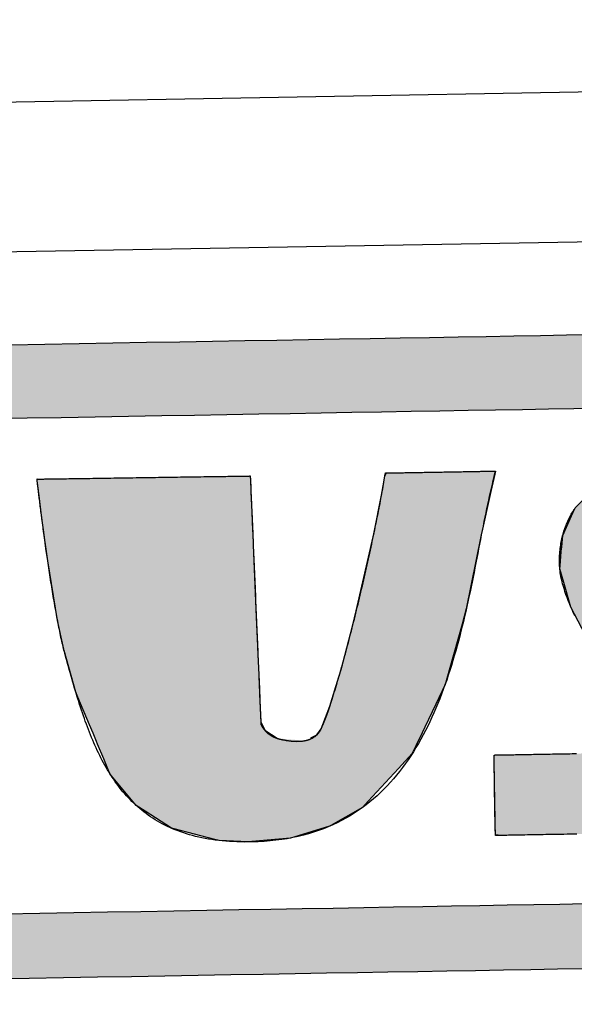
# Model space of a CAD drawing. Extents: x 562 to 7231, y 5567 to 12626.
# Tile 25 of 44: x 3452 to 3563, y 8147 to 8343. Entities that reach past the tile are written whole.
import ezdxf

# ---------------------------------------------------------------- set-up
doc = ezdxf.new("R2010")
doc.units = 0
doc.layers.get('0').update_dxf_attribs({"linetype": 'CONTINUOUS'})
doc.layers.add('LOGO', color=7, linetype='CONTINUOUS')

# ---------------------------------------------------------------- blocks, each defined once
blk = doc.blocks.new('*U28')
at = {"layer": 'LOGO', "color": 8, "linetype": 'CONTINUOUS'}
for p, q in [((46.538, 27.324), (46.631, 27.328)), ((46.539, 27.32), (46.538, 27.324)), ((46.539, 27.318), (46.539, 27.32)), ((46.539, 27.317), (46.539, 27.318)), ((46.552, 27.193), (46.539, 27.317)), ((46.631, 27.328), (46.731, 27.331)), ((46.731, 27.331), (46.802, 27.334)), ((46.802, 27.334), (47.724, 27.331)), ((47.724, 27.331), (49.042, 27.328)), ((49.042, 27.328), (50.26, 27.324)), ((50.26, 27.324), (51.732, 27.32)), ((51.732, 27.32), (52.542, 27.318)), ((52.542, 27.318), (52.694, 27.317)), ((52.694, 27.317), (52.697, 27.193)), ((56.58, 27.245), (56.632, 27.335)), ((59.773, 27.335), (59.752, 27.245)), ((46.572, 26.988), (46.552, 27.193)), ((52.697, 27.193), (52.703, 26.988)), ((56.486, 26.75), (56.58, 27.245)), ((59.752, 27.245), (59.634, 26.75)), ((46.588, 26.846), (46.572, 26.988)), ((46.649, 26.278), (46.588, 26.846)), ((52.703, 26.988), (52.706, 26.846)), ((52.706, 26.846), (52.721, 26.278)), ((56.235, 25.582), (56.486, 26.75)), ((59.634, 26.75), (59.355, 25.582)), ((46.723, 25.653), (46.649, 26.278)), ((52.721, 26.278), (52.737, 25.653)), ((46.761, 25.328), (46.723, 25.653)), ((52.737, 25.653), (52.745, 25.328)), ((56.214, 25.5), (56.235, 25.582)), ((59.355, 25.582), (59.335, 25.5)), ((47.06, 23.244), (46.761, 25.328)), ((52.745, 25.328), (52.798, 23.244)), ((55.683, 23.374), (56.214, 25.5)), ((59.335, 25.5), (58.865, 23.374)), ((55.574, 22.936), (55.683, 23.374)), ((58.865, 23.374), (58.734, 22.936)), ((47.224, 22.412), (47.06, 23.244)), ((52.798, 23.244), (52.82, 22.412)), ((55.217, 21.686), (55.574, 22.936)), ((58.734, 22.936), (58.359, 21.686)), ((47.231, 22.379), (47.224, 22.412)), ((47.549, 21.172), (47.231, 22.379)), ((52.82, 22.412), (52.82, 22.379)), ((52.82, 22.379), (52.851, 21.172)), ((55.059, 21.202), (55.217, 21.686)), ((58.359, 21.686), (58.214, 21.202)), ((47.609, 21.021), (47.549, 21.172)), ((52.851, 21.172), (52.855, 21.021)), ((54.877, 20.64), (55.059, 21.202)), ((58.214, 21.202), (57.934, 20.64)), ((47.928, 20.222), (47.609, 21.021)), ((52.855, 21.021), (52.876, 20.222)), ((54.616, 19.985), (54.877, 20.64)), ((57.934, 20.64), (57.608, 19.985)), ((48.026, 19.975), (47.928, 20.222)), ((52.876, 20.222), (52.985, 19.975)), ((48.121, 19.735), (48.026, 19.975)), ((52.985, 19.975), (53.342, 19.735)), ((54.489, 19.817), (54.616, 19.985)), ((57.608, 19.985), (57.525, 19.817)), ((48.154, 19.653), (48.121, 19.735)), ((48.323, 19.227), (48.154, 19.653)), ((54.311, 19.735), (54.489, 19.817)), ((57.443, 19.653), (57.231, 19.227)), ((57.484, 19.735), (57.443, 19.653)), ((57.525, 19.817), (57.484, 19.735)), ((48.494, 18.799), (48.323, 19.227)), ((57.231, 19.227), (56.822, 18.799)), ((49.233, 17.872), (48.494, 18.799)), ((56.822, 18.799), (55.937, 17.872)), ((49.497, 17.695), (49.233, 17.872)), ((50.247, 17.192), (49.497, 17.695)), ((55.768, 17.695), (54.849, 17.192)), ((55.937, 17.872), (55.768, 17.695)), ((50.324, 17.171), (50.247, 17.192)), ((51.489, 16.85), (50.324, 17.171)), ((54.81, 17.171), (53.676, 16.85)), ((54.849, 17.192), (54.81, 17.171)), ((51.612, 16.816), (51.489, 16.85)), ((52.448, 16.759), (51.612, 16.816)), ((53.22, 16.816), (52.448, 16.759)), ((53.676, 16.85), (53.22, 16.816))]:
    blk.add_line(p, q, dxfattribs=at)
at = {"layer": 'LOGO', "color": 8, "linetype": 'CONTINUOUS', "extrusion": (0, 0, -1)}
for points in [[(-46.631, 27.328), (-50.26, 27.324), (-46.538, 27.324)], [(-46.538, 27.324), (-51.732, 27.32), (-46.539, 27.32)], [(-46.538, 27.324), (-50.26, 27.324), (-51.732, 27.32)], [(-46.539, 27.32), (-52.542, 27.318), (-46.539, 27.318)], [(-46.539, 27.32), (-51.732, 27.32), (-52.542, 27.318)], [(-46.539, 27.318), (-52.694, 27.317), (-46.539, 27.317)], [(-46.539, 27.318), (-52.542, 27.318), (-52.694, 27.317)], [(-46.539, 27.317), (-52.697, 27.193), (-46.552, 27.193)], [(-46.539, 27.317), (-52.694, 27.317), (-52.697, 27.193)], [(-46.731, 27.331), (-49.042, 27.328), (-46.631, 27.328)], [(-46.631, 27.328), (-49.042, 27.328), (-50.26, 27.324)], [(-46.802, 27.334), (-47.724, 27.331), (-46.731, 27.331)], [(-46.731, 27.331), (-47.724, 27.331), (-49.042, 27.328)], [(-56.632, 27.335), (-59.752, 27.245), (-56.58, 27.245)], [(-56.632, 27.335), (-59.773, 27.335), (-59.752, 27.245)], [(-46.552, 27.193), (-52.703, 26.988), (-46.572, 26.988)], [(-46.552, 27.193), (-52.697, 27.193), (-52.703, 26.988)], [(-56.58, 27.245), (-59.634, 26.75), (-56.486, 26.75)], [(-56.58, 27.245), (-59.752, 27.245), (-59.634, 26.75)], [(-46.572, 26.988), (-52.706, 26.846), (-46.588, 26.846)], [(-46.572, 26.988), (-52.703, 26.988), (-52.706, 26.846)], [(-46.588, 26.846), (-52.721, 26.278), (-46.649, 26.278)], [(-46.588, 26.846), (-52.706, 26.846), (-52.721, 26.278)], [(-56.486, 26.75), (-59.355, 25.582), (-56.235, 25.582)], [(-56.486, 26.75), (-59.634, 26.75), (-59.355, 25.582)], [(-46.649, 26.278), (-52.737, 25.653), (-46.723, 25.653)], [(-46.649, 26.278), (-52.721, 26.278), (-52.737, 25.653)], [(-46.723, 25.653), (-52.745, 25.328), (-46.761, 25.328)], [(-46.723, 25.653), (-52.737, 25.653), (-52.745, 25.328)], [(-56.235, 25.582), (-59.335, 25.5), (-56.214, 25.5)], [(-56.235, 25.582), (-59.355, 25.582), (-59.335, 25.5)], [(-46.761, 25.328), (-52.798, 23.244), (-47.06, 23.244)], [(-46.761, 25.328), (-52.745, 25.328), (-52.798, 23.244)], [(-56.214, 25.5), (-58.865, 23.374), (-55.683, 23.374)], [(-56.214, 25.5), (-59.335, 25.5), (-58.865, 23.374)], [(-55.683, 23.374), (-58.734, 22.936), (-55.574, 22.936)], [(-55.683, 23.374), (-58.865, 23.374), (-58.734, 22.936)], [(-47.06, 23.244), (-52.82, 22.412), (-47.224, 22.412)], [(-47.06, 23.244), (-52.798, 23.244), (-52.82, 22.412)], [(-55.574, 22.936), (-58.359, 21.686), (-55.217, 21.686)], [(-55.574, 22.936), (-58.734, 22.936), (-58.359, 21.686)], [(-47.224, 22.412), (-52.82, 22.379), (-47.231, 22.379)], [(-47.224, 22.412), (-52.82, 22.412), (-52.82, 22.379)], [(-47.231, 22.379), (-52.851, 21.172), (-47.549, 21.172)], [(-47.231, 22.379), (-52.82, 22.379), (-52.851, 21.172)], [(-55.217, 21.686), (-58.214, 21.202), (-55.059, 21.202)], [(-55.217, 21.686), (-58.359, 21.686), (-58.214, 21.202)], [(-47.549, 21.172), (-52.855, 21.021), (-47.609, 21.021)], [(-47.549, 21.172), (-52.851, 21.172), (-52.855, 21.021)], [(-55.059, 21.202), (-57.934, 20.64), (-54.877, 20.64)], [(-55.059, 21.202), (-58.214, 21.202), (-57.934, 20.64)], [(-47.609, 21.021), (-52.876, 20.222), (-47.928, 20.222)], [(-47.609, 21.021), (-52.855, 21.021), (-52.876, 20.222)], [(-54.877, 20.64), (-57.608, 19.985), (-54.616, 19.985)], [(-54.877, 20.64), (-57.934, 20.64), (-57.608, 19.985)], [(-47.928, 20.222), (-52.985, 19.975), (-48.026, 19.975)], [(-47.928, 20.222), (-52.876, 20.222), (-52.985, 19.975)], [(-48.026, 19.975), (-53.342, 19.735), (-48.121, 19.735)], [(-48.026, 19.975), (-52.985, 19.975), (-53.342, 19.735)], [(-54.616, 19.985), (-57.525, 19.817), (-54.489, 19.817)], [(-54.616, 19.985), (-57.608, 19.985), (-57.525, 19.817)], [(-48.121, 19.735), (-54.135, 19.653), (-48.154, 19.653)], [(-48.121, 19.735), (-53.342, 19.735), (-54.135, 19.653)], [(-48.154, 19.653), (-57.231, 19.227), (-48.323, 19.227)], [(-48.154, 19.653), (-57.443, 19.653), (-57.231, 19.227)], [(-54.311, 19.735), (-57.443, 19.653), (-54.135, 19.653)], [(-54.489, 19.817), (-57.484, 19.735), (-54.311, 19.735)], [(-54.311, 19.735), (-57.484, 19.735), (-57.443, 19.653)], [(-54.489, 19.817), (-57.525, 19.817), (-57.484, 19.735)], [(-48.323, 19.227), (-56.822, 18.799), (-48.494, 18.799)], [(-48.323, 19.227), (-57.231, 19.227), (-56.822, 18.799)], [(-48.494, 18.799), (-55.937, 17.872), (-49.233, 17.872)], [(-48.494, 18.799), (-56.822, 18.799), (-55.937, 17.872)], [(-49.233, 17.872), (-55.768, 17.695), (-49.497, 17.695)], [(-49.233, 17.872), (-55.937, 17.872), (-55.768, 17.695)], [(-49.497, 17.695), (-54.849, 17.192), (-50.247, 17.192)], [(-49.497, 17.695), (-55.768, 17.695), (-54.849, 17.192)], [(-50.247, 17.192), (-54.81, 17.171), (-50.324, 17.171)], [(-50.247, 17.192), (-54.849, 17.192), (-54.81, 17.171)], [(-50.324, 17.171), (-53.676, 16.85), (-51.489, 16.85)], [(-50.324, 17.171), (-54.81, 17.171), (-53.676, 16.85)], [(-51.489, 16.85), (-53.22, 16.816), (-51.612, 16.816)], [(-51.489, 16.85), (-53.676, 16.85), (-53.22, 16.816)], [(-51.612, 16.816), (-53.22, 16.816), (-52.448, 16.759)]]:
    blk.add_solid(points, dxfattribs=at)
blk = doc.blocks.new('*U29')
at = {"layer": 'LOGO', "color": 8, "linetype": 'CONTINUOUS', "extrusion": (0, 0, -1)}
for points in [[(-2.698, 31.16), (-73.405, 30.582), (-1.413, 30.582)], [(-3.351, 31.226), (-72.119, 31.16), (-2.698, 31.16)], [(-2.698, 31.16), (-72.119, 31.16), (-73.405, 30.582)], [(-3.351, 31.226), (-71.417, 31.226), (-72.119, 31.16)], [(-1.413, 30.582), (-74.315, 29.53), (-0.502, 29.53)], [(-1.413, 30.582), (-73.405, 30.582), (-74.315, 29.53)], [(-0.502, 29.53), (-74.438, 29.093), (-0.38, 29.093)], [(-0.502, 29.53), (-74.315, 29.53), (-74.438, 29.093)], [(-0.488, 14.811), (-74.153, 14.36), (-0.664, 14.36)], [(-0.488, 14.811), (-74.329, 14.811), (-74.153, 14.36)], [(-0.664, 14.36), (-73.146, 13.4), (-1.671, 13.4)], [(-0.664, 14.36), (-74.153, 14.36), (-73.146, 13.4)], [(-1.671, 13.4), (-71.797, 12.948), (-3.02, 12.948)], [(-1.671, 13.4), (-73.146, 13.4), (-71.797, 12.948)], [(-3.02, 12.948), (-71.454, 12.931), (-3.364, 12.931)], [(-3.02, 12.948), (-71.797, 12.948), (-71.454, 12.931)]]:
    blk.add_solid(points, dxfattribs=at)
blk = doc.blocks.new('*U33')
at = {"layer": 'LOGO', "color": 8, "linetype": 'CONTINUOUS'}
for p, q in [((63.456, 27.197), (64.133, 27.297)), ((64.133, 27.297), (64.387, 27.334)), ((64.387, 27.334), (64.463, 27.335)), ((70.189, 27.335), (70.19, 27.334)), ((70.19, 27.334), (70.311, 27.297)), ((70.311, 27.297), (70.311, 27.197)), ((62.695, 26.839), (63.456, 27.197)), ((70.311, 27.197), (70.311, 26.839)), ((62.06, 26.235), (62.666, 26.825)), ((62.666, 26.825), (62.695, 26.839)), ((70.311, 26.839), (70.311, 26.825)), ((70.311, 26.825), (70.311, 26.235)), ((61.95, 26.002), (62.06, 26.235)), ((70.311, 26.235), (70.311, 26.002)), ((61.684, 25.443), (61.95, 26.002)), ((70.311, 26.002), (70.306, 25.443)), ((61.65, 25.116), (61.684, 25.443)), ((70.306, 25.443), (70.303, 25.116)), ((61.622, 24.852), (61.646, 25.08)), ((61.646, 25.08), (61.649, 25.106)), ((61.649, 25.106), (61.65, 25.116)), ((67.295, 25.106), (67.267, 25.08)), ((67.267, 25.08), (67.276, 24.852)), ((67.502, 25.116), (67.295, 25.106)), ((61.593, 24.568), (61.622, 24.852)), ((67.276, 24.852), (67.427, 24.568)), ((61.584, 24.478), (61.593, 24.568)), ((61.69, 24.09), (61.584, 24.478)), ((67.427, 24.568), (67.474, 24.478)), ((67.474, 24.478), (67.68, 24.09)), ((61.887, 23.37), (61.69, 24.09)), ((67.68, 24.09), (68.054, 23.37)), ((62.185, 22.759), (61.887, 23.37)), ((68.054, 23.37), (68.372, 22.759)), ((62.485, 22.141), (62.185, 22.759)), ((68.372, 22.759), (68.674, 22.141)), ((62.968, 21.268), (62.485, 22.141)), ((68.674, 22.141), (69.102, 21.268)), ((63.151, 20.937), (62.968, 21.268)), ((69.102, 21.268), (69.24, 20.937)), ((63.6, 20.028), (63.151, 20.937)), ((69.24, 20.937), (69.621, 20.028)), ((63.662, 19.902), (63.6, 20.028)), ((63.746, 19.63), (63.662, 19.902)), ((69.621, 20.028), (69.653, 19.902)), ((69.653, 19.902), (69.724, 19.63)), ((63.789, 19.493), (63.746, 19.63)), ((69.724, 19.63), (69.716, 19.493)), ((63.808, 19.285), (63.789, 19.493)), ((69.716, 19.493), (69.705, 19.285)), ((59.591, 18.938), (59.598, 19.144)), ((63.706, 19.144), (63.809, 19.211)), ((63.809, 19.211), (63.808, 19.285)), ((69.697, 19.144), (69.686, 18.938)), ((69.701, 19.211), (69.697, 19.144)), ((69.705, 19.285), (69.701, 19.211)), ((59.591, 18.889), (59.591, 18.938)), ((59.591, 18.459), (59.591, 18.889)), ((69.683, 18.889), (69.575, 18.459)), ((69.686, 18.938), (69.683, 18.889)), ((59.591, 18.184), (59.591, 18.459)), ((59.591, 17.656), (59.591, 18.184)), ((69.506, 18.184), (69.214, 17.656)), ((69.575, 18.459), (69.506, 18.184)), ((59.591, 17.591), (59.591, 17.656)), ((69.214, 17.656), (69.127, 17.591)), ((59.591, 17.112), (59.591, 17.591)), ((69.127, 17.591), (68.488, 17.112)), ((59.591, 17.032), (59.591, 17.112)), ((68.488, 17.112), (68.382, 17.032)), ((59.591, 16.841), (59.591, 17.032)), ((59.747, 16.82), (59.591, 16.841)), ((65.932, 16.819), (65.745, 16.82)), ((66.073, 16.815), (65.932, 16.819)), ((66.371, 16.807), (66.073, 16.815)), ((67.372, 16.815), (66.371, 16.807)), ((67.39, 16.819), (67.372, 16.815)), ((67.391, 16.82), (67.39, 16.819)), ((67.493, 16.841), (67.391, 16.82)), ((68.382, 17.032), (67.493, 16.841))]:
    blk.add_line(p, q, dxfattribs=at)
at = {"layer": 'LOGO', "color": 8, "linetype": 'CONTINUOUS', "extrusion": (0, 0, -1)}
for points in [[(-64.133, 27.297), (-70.311, 27.197), (-63.456, 27.197)], [(-64.387, 27.334), (-70.311, 27.297), (-64.133, 27.297)], [(-64.133, 27.297), (-70.311, 27.297), (-70.311, 27.197)], [(-64.463, 27.335), (-70.19, 27.334), (-64.387, 27.334)], [(-64.387, 27.334), (-70.19, 27.334), (-70.311, 27.297)], [(-64.463, 27.335), (-70.189, 27.335), (-70.19, 27.334)], [(-63.456, 27.197), (-70.311, 26.839), (-62.695, 26.839)], [(-63.456, 27.197), (-70.311, 27.197), (-70.311, 26.839)], [(-62.666, 26.825), (-70.311, 26.235), (-62.06, 26.235)], [(-62.695, 26.839), (-70.311, 26.825), (-62.666, 26.825)], [(-62.666, 26.825), (-70.311, 26.825), (-70.311, 26.235)], [(-62.695, 26.839), (-70.311, 26.839), (-70.311, 26.825)], [(-62.06, 26.235), (-70.311, 26.002), (-61.95, 26.002)], [(-62.06, 26.235), (-70.311, 26.235), (-70.311, 26.002)], [(-61.95, 26.002), (-70.306, 25.443), (-61.684, 25.443)], [(-61.95, 26.002), (-70.311, 26.002), (-70.306, 25.443)], [(-61.684, 25.443), (-70.303, 25.116), (-61.65, 25.116)], [(-61.684, 25.443), (-70.306, 25.443), (-70.303, 25.116)], [(-61.646, 25.08), (-67.276, 24.852), (-61.622, 24.852)], [(-61.649, 25.106), (-67.267, 25.08), (-61.646, 25.08)], [(-61.646, 25.08), (-67.267, 25.08), (-67.276, 24.852)], [(-61.65, 25.116), (-67.295, 25.106), (-61.649, 25.106)], [(-61.649, 25.106), (-67.295, 25.106), (-67.267, 25.08)], [(-61.65, 25.116), (-67.502, 25.116), (-67.295, 25.106)], [(-61.622, 24.852), (-67.427, 24.568), (-61.593, 24.568)], [(-61.622, 24.852), (-67.276, 24.852), (-67.427, 24.568)], [(-61.593, 24.568), (-67.474, 24.478), (-61.584, 24.478)], [(-61.584, 24.478), (-67.68, 24.09), (-61.69, 24.09)], [(-61.584, 24.478), (-67.474, 24.478), (-67.68, 24.09)], [(-61.593, 24.568), (-67.427, 24.568), (-67.474, 24.478)], [(-61.69, 24.09), (-68.054, 23.37), (-61.887, 23.37)], [(-61.69, 24.09), (-67.68, 24.09), (-68.054, 23.37)], [(-61.887, 23.37), (-68.372, 22.759), (-62.185, 22.759)], [(-61.887, 23.37), (-68.054, 23.37), (-68.372, 22.759)], [(-62.185, 22.759), (-68.674, 22.141), (-62.485, 22.141)], [(-62.185, 22.759), (-68.372, 22.759), (-68.674, 22.141)], [(-62.485, 22.141), (-69.102, 21.268), (-62.968, 21.268)], [(-62.485, 22.141), (-68.674, 22.141), (-69.102, 21.268)], [(-62.968, 21.268), (-69.24, 20.937), (-63.151, 20.937)], [(-62.968, 21.268), (-69.102, 21.268), (-69.24, 20.937)], [(-63.151, 20.937), (-69.621, 20.028), (-63.6, 20.028)], [(-63.151, 20.937), (-69.24, 20.937), (-69.621, 20.028)], [(-63.6, 20.028), (-69.653, 19.902), (-63.662, 19.902)], [(-63.6, 20.028), (-69.621, 20.028), (-69.653, 19.902)], [(-63.662, 19.902), (-69.724, 19.63), (-63.746, 19.63)], [(-63.662, 19.902), (-69.653, 19.902), (-69.724, 19.63)], [(-63.746, 19.63), (-69.716, 19.493), (-63.789, 19.493)], [(-63.746, 19.63), (-69.724, 19.63), (-69.716, 19.493)], [(-63.789, 19.493), (-69.705, 19.285), (-63.808, 19.285)], [(-63.789, 19.493), (-69.716, 19.493), (-69.705, 19.285)], [(-59.598, 19.144), (-69.686, 18.938), (-59.591, 18.938)], [(-59.598, 19.144), (-69.697, 19.144), (-69.686, 18.938)], [(-63.809, 19.211), (-69.697, 19.144), (-63.706, 19.144)], [(-63.808, 19.285), (-69.701, 19.211), (-63.809, 19.211)], [(-63.808, 19.285), (-69.705, 19.285), (-69.701, 19.211)], [(-63.809, 19.211), (-69.701, 19.211), (-69.697, 19.144)], [(-59.591, 18.938), (-69.683, 18.889), (-59.591, 18.889)], [(-59.591, 18.938), (-69.686, 18.938), (-69.683, 18.889)], [(-59.591, 18.889), (-69.575, 18.459), (-59.591, 18.459)], [(-59.591, 18.889), (-69.683, 18.889), (-69.575, 18.459)], [(-59.591, 18.459), (-69.506, 18.184), (-59.591, 18.184)], [(-59.591, 18.459), (-69.575, 18.459), (-69.506, 18.184)], [(-59.591, 18.184), (-69.214, 17.656), (-59.591, 17.656)], [(-59.591, 18.184), (-69.506, 18.184), (-69.214, 17.656)], [(-59.591, 17.656), (-69.127, 17.591), (-59.591, 17.591)], [(-59.591, 17.656), (-69.214, 17.656), (-69.127, 17.591)], [(-59.591, 17.591), (-68.488, 17.112), (-59.591, 17.112)], [(-59.591, 17.591), (-69.127, 17.591), (-68.488, 17.112)], [(-59.591, 17.112), (-68.382, 17.032), (-59.591, 17.032)], [(-59.591, 17.112), (-68.488, 17.112), (-68.382, 17.032)], [(-59.591, 17.032), (-67.493, 16.841), (-59.591, 16.841)], [(-59.591, 17.032), (-68.382, 17.032), (-67.493, 16.841)], [(-59.591, 16.841), (-67.391, 16.82), (-59.747, 16.82)], [(-59.591, 16.841), (-67.493, 16.841), (-67.391, 16.82)], [(-65.745, 16.82), (-67.39, 16.819), (-65.932, 16.819)], [(-65.745, 16.82), (-67.391, 16.82), (-67.39, 16.819)], [(-65.932, 16.819), (-67.372, 16.815), (-66.073, 16.815)], [(-65.932, 16.819), (-67.39, 16.819), (-67.372, 16.815)], [(-66.073, 16.815), (-67.372, 16.815), (-66.371, 16.807)]]:
    blk.add_solid(points, dxfattribs=at)
blk = doc.blocks.new('KLAUS')
at = {"layer": 'LOGO'}
for points in [[(45.835, 31.226, 0), (46.83, 31.226, 0), (47.818, 31.226, 0), (48.797, 31.226, 0), (49.767, 31.226, 0), (50.726, 31.226, 0), (51.675, 31.226, 0), (52.611, 31.226, 0), (53.535, 31.226, 0), (54.446, 31.226, 0), (55.342, 31.226, 0), (56.223, 31.226, 0), (57.088, 31.226, 0), (57.935, 31.226, 0), (58.766, 31.226, 0), (59.578, 31.226, 0), (60.37, 31.226, 0), (61.142, 31.226, 0), (61.894, 31.226, 0), (62.623, 31.226, 0)], [(62.058, 12.931, 0), (61.311, 12.931, 0), (60.543, 12.931, 0), (59.755, 12.931, 0), (58.948, 12.931, 0), (58.122, 12.931, 0), (57.278, 12.931, 0), (56.416, 12.931, 0), (55.539, 12.931, 0), (54.646, 12.931, 0), (53.739, 12.931, 0), (52.818, 12.931, 0), (51.884, 12.931, 0), (50.938, 12.931, 0), (49.981, 12.931, 0), (49.013, 12.931, 0), (48.036, 12.931, 0), (47.05, 12.931, 0), (46.057, 12.931, 0), (45.056, 12.931, 0)], [(45.407, 14.811, 0), (46.397, 14.811, 0), (47.379, 14.811, 0), (48.353, 14.811, 0), (49.318, 14.811, 0), (50.273, 14.811, 0), (51.218, 14.811, 0), (52.151, 14.811, 0), (53.072, 14.811, 0), (53.979, 14.811, 0), (54.873, 14.811, 0), (55.752, 14.811, 0), (56.615, 14.811, 0), (57.462, 14.811, 0), (58.291, 14.811, 0), (59.103, 14.811, 0), (59.895, 14.811, 0), (60.668, 14.811, 0), (61.42, 14.811, 0), (62.151, 14.811, 0)], [(62.782, 29.093, 0), (62.071, 29.093, 0), (61.338, 29.093, 0), (60.583, 29.093, 0), (59.808, 29.093, 0), (59.014, 29.093, 0), (58.2, 29.093, 0), (57.369, 29.093, 0), (56.52, 29.093, 0), (55.655, 29.093, 0), (54.775, 29.093, 0), (53.879, 29.093, 0), (52.97, 29.093, 0), (52.048, 29.093, 0), (51.114, 29.093, 0), (50.168, 29.093, 0), (49.211, 29.093, 0), (48.245, 29.093, 0), (47.27, 29.093, 0), (46.287, 29.093, 0), (45.297, 29.093, 0)], [(52.694, 27.317, 0), (52.694, 27.315, 0), (52.694, 27.309, 0), (52.695, 27.298, 0), (52.695, 27.283, 0), (52.696, 27.264, 0), (52.696, 27.241, 0), (52.697, 27.215, 0), (52.698, 27.184, 0), (52.699, 27.151, 0), (52.7, 27.113, 0), (52.701, 27.072, 0), (52.702, 27.027, 0), (52.703, 26.979, 0), (52.704, 26.928, 0), (52.706, 26.874, 0), (52.707, 26.817, 0), (52.709, 26.756, 0), (52.71, 26.693, 0), (52.712, 26.627, 0), (52.714, 26.558, 0), (52.715, 26.487, 0), (52.717, 26.413, 0), (52.719, 26.337, 0), (52.721, 26.258, 0), (52.723, 26.178, 0), (52.725, 26.095, 0), (52.728, 26.009, 0), (52.73, 25.922, 0), (52.732, 25.833, 0), (52.734, 25.742, 0), (52.737, 25.65, 0), (52.739, 25.556, 0), (52.742, 25.46, 0), (52.744, 25.363, 0), (52.747, 25.264, 0), (52.749, 25.164, 0), (52.752, 25.063, 0), (52.755, 24.961, 0), (52.757, 24.858, 0), (52.76, 24.754, 0), (52.763, 24.649, 0), (52.765, 24.543, 0), (52.768, 24.436, 0), (52.771, 24.329, 0), (52.773, 24.222, 0), (52.776, 24.114, 0), (52.779, 24.006, 0), (52.782, 23.897, 0), (52.784, 23.789, 0), (52.787, 23.68, 0), (52.79, 23.572, 0), (52.793, 23.463, 0), (52.795, 23.355, 0), (52.798, 23.247, 0), (52.801, 23.14, 0), (52.804, 23.032, 0), (52.806, 22.926, 0), (52.809, 22.82, 0), (52.812, 22.715, 0), (52.815, 22.611, 0), (52.817, 22.508, 0), (52.82, 22.405, 0), (52.822, 22.304, 0), (52.825, 22.204, 0), (52.827, 22.105, 0), (52.83, 22.008, 0), (52.832, 21.912, 0), (52.835, 21.818, 0), (52.837, 21.725, 0), (52.84, 21.634, 0), (52.842, 21.545, 0), (52.844, 21.457, 0), (52.846, 21.372, 0), (52.848, 21.289, 0), (52.85, 21.208, 0), (52.852, 21.129, 0), (52.854, 21.052, 0), (52.856, 20.978, 0), (52.858, 20.907, 0), (52.86, 20.838, 0), (52.861, 20.772, 0), (52.863, 20.708, 0), (52.865, 20.648, 0), (52.866, 20.59, 0), (52.867, 20.535, 0), (52.869, 20.484, 0), (52.87, 20.436, 0), (52.871, 20.391, 0), (52.872, 20.349, 0), (52.873, 20.311, 0), (52.874, 20.277, 0), (52.875, 20.246, 0), (52.876, 20.219, 0), (52.876, 20.196, 0), (52.877, 20.177, 0), (52.877, 20.162, 0), (52.877, 20.151, 0), (52.877, 20.144, 0), (52.878, 20.141, 0), (52.881, 20.134, 0), (52.885, 20.127, 0), (52.889, 20.119, 0), (52.893, 20.112, 0), (52.897, 20.104, 0), (52.901, 20.097, 0), (52.905, 20.09, 0), (52.909, 20.083, 0), (52.914, 20.076, 0), (52.918, 20.069, 0), (52.922, 20.062, 0), (52.926, 20.055, 0), (52.931, 20.049, 0), (52.935, 20.042, 0), (52.94, 20.035, 0), (52.944, 20.029, 0), (52.949, 20.023, 0), (52.953, 20.016, 0), (52.958, 20.01, 0), (52.962, 20.004, 0), (52.967, 19.998, 0), (52.971, 19.992, 0), (52.976, 19.986, 0), (52.981, 19.98, 0), (52.986, 19.974, 0), (52.99, 19.969, 0), (52.995, 19.963, 0), (53, 19.957, 0), (53.005, 19.952, 0), (53.01, 19.946, 0), (53.015, 19.941, 0), (53.02, 19.936, 0), (53.025, 19.931, 0), (53.03, 19.925, 0), (53.035, 19.92, 0), (53.04, 19.915, 0), (53.046, 19.91, 0), (53.051, 19.905, 0), (53.056, 19.901, 0), (53.061, 19.896, 0), (53.067, 19.891, 0), (53.072, 19.887, 0), (53.077, 19.882, 0), (53.083, 19.878, 0), (53.088, 19.873, 0), (53.094, 19.869, 0), (53.099, 19.864, 0), (53.105, 19.86, 0), (53.11, 19.856, 0), (53.116, 19.852, 0), (53.121, 19.848, 0), (53.127, 19.843, 0), (53.133, 19.84, 0), (53.139, 19.836, 0), (53.144, 19.832, 0), (53.15, 19.828, 0), (53.156, 19.824, 0), (53.162, 19.82, 0), (53.167, 19.817, 0), (53.173, 19.813, 0), (53.179, 19.81, 0), (53.185, 19.806, 0), (53.191, 19.803, 0), (53.197, 19.799, 0), (53.203, 19.796, 0), (53.209, 19.793, 0), (53.215, 19.79, 0), (53.222, 19.786, 0), (53.228, 19.783, 0), (53.234, 19.78, 0), (53.24, 19.777, 0), (53.246, 19.774, 0), (53.253, 19.771, 0), (53.259, 19.768, 0), (53.265, 19.765, 0), (53.272, 19.762, 0), (53.278, 19.76, 0), (53.284, 19.757, 0), (53.291, 19.754, 0), (53.297, 19.752, 0), (53.304, 19.749, 0), (53.31, 19.747, 0), (53.317, 19.744, 0), (53.323, 19.741, 0), (53.33, 19.739, 0), (53.337, 19.737, 0), (53.343, 19.734, 0), (53.35, 19.732, 0), (53.356, 19.73, 0), (53.363, 19.727, 0), (53.37, 19.725, 0), (53.377, 19.723, 0), (53.383, 19.721, 0), (53.39, 19.719, 0), (53.397, 19.717, 0), (53.404, 19.715, 0), (53.411, 19.713, 0), (53.418, 19.711, 0), (53.425, 19.709, 0), (53.438, 19.706, 0), (53.452, 19.702, 0), (53.467, 19.699, 0), (53.482, 19.695, 0), (53.496, 19.692, 0), (53.511, 19.689, 0), (53.526, 19.686, 0), (53.541, 19.683, 0), (53.556, 19.68, 0), (53.57, 19.677, 0), (53.585, 19.674, 0), (53.6, 19.672, 0), (53.614, 19.669, 0), (53.629, 19.667, 0), (53.644, 19.664, 0), (53.659, 19.662, 0), (53.673, 19.66, 0), (53.688, 19.657, 0), (53.703, 19.655, 0), (53.718, 19.654, 0), (53.732, 19.652, 0), (53.747, 19.65, 0), (53.761, 19.648, 0), (53.776, 19.647, 0), (53.79, 19.645, 0), (53.805, 19.644, 0), (53.819, 19.643, 0), (53.834, 19.642, 0), (53.848, 19.641, 0), (53.863, 19.64, 0), (53.877, 19.639, 0), (53.891, 19.639, 0), (53.906, 19.638, 0), (53.92, 19.638, 0), (53.934, 19.638, 0), (53.948, 19.638, 0), (53.962, 19.638, 0), (53.976, 19.638, 0), (53.99, 19.639, 0), (54.004, 19.639, 0), (54.017, 19.64, 0), (54.031, 19.641, 0), (54.045, 19.642, 0), (54.058, 19.643, 0), (54.072, 19.644, 0), (54.085, 19.646, 0), (54.099, 19.648, 0), (54.112, 19.649, 0), (54.125, 19.651, 0), (54.138, 19.654, 0), (54.151, 19.656, 0), (54.164, 19.658, 0), (54.177, 19.661, 0), (54.19, 19.664, 0), (54.202, 19.667, 0), (54.215, 19.67, 0), (54.227, 19.674, 0), (54.24, 19.677, 0), (54.252, 19.681, 0), (54.264, 19.685, 0), (54.276, 19.689, 0), (54.288, 19.694, 0), (54.3, 19.699, 0), (54.312, 19.703, 0), (54.323, 19.709, 0), (54.335, 19.714, 0), (54.346, 19.719, 0), (54.358, 19.725, 0), (54.369, 19.731, 0), (54.38, 19.737, 0), (54.391, 19.743, 0), (54.401, 19.75, 0), (54.412, 19.757, 0), (54.422, 19.764, 0), (54.433, 19.771, 0), (54.443, 19.779, 0), (54.453, 19.786, 0), (54.463, 19.794, 0), (54.473, 19.802, 0), (54.482, 19.811, 0), (54.492, 19.82, 0), (54.501, 19.829, 0), (54.51, 19.838, 0), (54.519, 19.847, 0), (54.528, 19.857, 0), (54.537, 19.867, 0), (54.545, 19.877, 0), (54.554, 19.888, 0), (54.562, 19.899, 0), (54.57, 19.91, 0), (54.578, 19.921, 0), (54.585, 19.933, 0), (54.593, 19.945, 0), (54.6, 19.957, 0), (54.607, 19.969, 0), (54.614, 19.982, 0), (54.621, 19.995, 0), (54.628, 20.008, 0), (54.634, 20.022, 0), (54.649, 20.054, 0), (54.667, 20.096, 0), (54.685, 20.139, 0), (54.704, 20.184, 0), (54.723, 20.231, 0), (54.743, 20.279, 0), (54.762, 20.329, 0), (54.782, 20.381, 0), (54.802, 20.433, 0), (54.822, 20.487, 0), (54.842, 20.543, 0), (54.863, 20.6, 0), (54.884, 20.658, 0), (54.905, 20.718, 0), (54.926, 20.779, 0), (54.947, 20.841, 0), (54.968, 20.904, 0), (54.99, 20.969, 0), (55.012, 21.035, 0), (55.034, 21.102, 0), (55.056, 21.169, 0), (55.078, 21.238, 0), (55.1, 21.309, 0), (55.123, 21.38, 0), (55.145, 21.452, 0), (55.167, 21.525, 0), (55.19, 21.599, 0), (55.213, 21.673, 0), (55.236, 21.749, 0), (55.258, 21.826, 0), (55.281, 21.903, 0), (55.304, 21.981, 0), (55.327, 22.059, 0), (55.35, 22.139, 0), (55.374, 22.219, 0), (55.397, 22.3, 0), (55.42, 22.381, 0), (55.443, 22.463, 0), (55.466, 22.545, 0), (55.489, 22.628, 0), (55.512, 22.712, 0), (55.535, 22.796, 0), (55.559, 22.88, 0), (55.582, 22.965, 0), (55.605, 23.05, 0), (55.628, 23.135, 0), (55.651, 23.221, 0), (55.673, 23.307, 0), (55.696, 23.393, 0), (55.719, 23.479, 0), (55.742, 23.566, 0), (55.764, 23.652, 0), (55.787, 23.739, 0), (55.809, 23.826, 0), (55.831, 23.913, 0), (55.853, 24, 0), (55.875, 24.087, 0), (55.897, 24.174, 0), (55.919, 24.26, 0), (55.94, 24.347, 0), (55.962, 24.433, 0), (55.983, 24.52, 0), (56.004, 24.606, 0), (56.025, 24.692, 0), (56.046, 24.777, 0), (56.066, 24.863, 0), (56.087, 24.948, 0), (56.107, 25.033, 0), (56.127, 25.117, 0), (56.147, 25.201, 0), (56.166, 25.284, 0), (56.185, 25.367, 0), (56.204, 25.45, 0), (56.223, 25.531, 0), (56.242, 25.613, 0), (56.26, 25.693, 0), (56.278, 25.773, 0), (56.296, 25.853, 0), (56.313, 25.932, 0), (56.33, 26.01, 0), (56.347, 26.087, 0), (56.364, 26.163, 0), (56.38, 26.239, 0), (56.396, 26.314, 0), (56.412, 26.387, 0), (56.427, 26.46, 0), (56.442, 26.532, 0), (56.456, 26.604, 0), (56.471, 26.674, 0), (56.484, 26.743, 0), (56.498, 26.811, 0), (56.511, 26.877, 0), (56.524, 26.943, 0), (56.536, 27.008, 0), (56.548, 27.071, 0), (56.56, 27.133, 0), (56.571, 27.194, 0), (56.582, 27.253, 0), (56.592, 27.312, 0), (56.597, 27.335, 0), (56.599, 27.335, 0), (56.603, 27.335, 0), (56.608, 27.335, 0), (56.616, 27.335, 0), (56.626, 27.335, 0), (56.637, 27.335, 0), (56.649, 27.335, 0), (56.664, 27.335, 0), (56.68, 27.335, 0), (56.697, 27.335, 0), (56.717, 27.335, 0), (56.737, 27.335, 0), (56.759, 27.335, 0), (56.783, 27.335, 0), (56.808, 27.335, 0), (56.834, 27.335, 0), (56.861, 27.335, 0), (56.89, 27.335, 0), (56.92, 27.335, 0), (56.951, 27.335, 0), (56.983, 27.335, 0), (57.017, 27.335, 0), (57.051, 27.335, 0), (57.086, 27.335, 0), (57.123, 27.335, 0), (57.16, 27.335, 0), (57.198, 27.335, 0), (57.237, 27.335, 0), (57.277, 27.335, 0), (57.318, 27.335, 0), (57.359, 27.335, 0), (57.401, 27.335, 0), (57.444, 27.335, 0), (57.488, 27.335, 0), (57.532, 27.335, 0), (57.576, 27.335, 0), (57.621, 27.335, 0), (57.667, 27.335, 0), (57.713, 27.335, 0), (57.759, 27.335, 0), (57.806, 27.335, 0), (57.853, 27.335, 0), (57.9, 27.335, 0), (57.947, 27.335, 0), (57.995, 27.335, 0), (58.043, 27.335, 0), (58.091, 27.335, 0), (58.139, 27.335, 0), (58.187, 27.335, 0), (58.235, 27.335, 0), (58.283, 27.335, 0), (58.331, 27.335, 0), (58.379, 27.335, 0), (58.427, 27.335, 0), (58.474, 27.335, 0), (58.522, 27.335, 0), (58.569, 27.335, 0), (58.615, 27.335, 0), (58.661, 27.335, 0), (58.707, 27.335, 0), (58.753, 27.335, 0), (58.798, 27.335, 0), (58.842, 27.335, 0), (58.886, 27.335, 0), (58.93, 27.335, 0), (58.972, 27.335, 0), (59.014, 27.335, 0), (59.056, 27.335, 0), (59.096, 27.335, 0), (59.136, 27.335, 0), (59.175, 27.335, 0), (59.213, 27.335, 0), (59.251, 27.335, 0), (59.287, 27.335, 0), (59.322, 27.335, 0), (59.356, 27.335, 0), (59.39, 27.335, 0), (59.422, 27.335, 0), (59.453, 27.335, 0), (59.483, 27.335, 0), (59.511, 27.335, 0), (59.538, 27.335, 0), (59.564, 27.335, 0), (59.589, 27.335, 0), (59.612, 27.335, 0), (59.634, 27.335, 0), (59.655, 27.335, 0), (59.674, 27.335, 0), (59.691, 27.335, 0), (59.707, 27.335, 0), (59.721, 27.335, 0), (59.734, 27.335, 0), (59.745, 27.335, 0), (59.754, 27.335, 0), (59.762, 27.335, 0), (59.767, 27.335, 0), (59.771, 27.335, 0), (59.773, 27.335, 0), (59.758, 27.282, 0), (59.728, 27.176, 0), (59.699, 27.068, 0), (59.669, 26.958, 0), (59.641, 26.846, 0), (59.612, 26.732, 0), (59.584, 26.616, 0), (59.556, 26.498, 0), (59.528, 26.378, 0), (59.5, 26.257, 0), (59.473, 26.134, 0), (59.445, 26.01, 0), (59.417, 25.884, 0), (59.39, 25.756, 0), (59.362, 25.628, 0), (59.335, 25.498, 0), (59.307, 25.367, 0), (59.279, 25.234, 0), (59.251, 25.101, 0), (59.222, 24.967, 0), (59.194, 24.831, 0), (59.165, 24.695, 0), (59.135, 24.558, 0), (59.105, 24.42, 0), (59.075, 24.282, 0), (59.044, 24.143, 0), (59.013, 24.003, 0), (58.981, 23.863, 0), (58.948, 23.722, 0), (58.915, 23.581, 0), (58.881, 23.44, 0), (58.847, 23.299, 0), (58.811, 23.157, 0), (58.775, 23.016, 0), (58.738, 22.874, 0), (58.7, 22.732, 0), (58.661, 22.591, 0), (58.621, 22.449, 0), (58.58, 22.308, 0), (58.538, 22.167, 0), (58.495, 22.027, 0), (58.451, 21.887, 0), (58.406, 21.747, 0), (58.359, 21.608, 0), (58.311, 21.47, 0), (58.262, 21.332, 0), (58.211, 21.195, 0), (58.159, 21.059, 0), (58.106, 20.924, 0), (58.051, 20.79, 0), (57.995, 20.657, 0), (57.937, 20.524, 0), (57.878, 20.394, 0), (57.817, 20.264, 0), (57.754, 20.135, 0), (57.69, 20.008, 0), (57.623, 19.883, 0), (57.555, 19.759, 0), (57.486, 19.636, 0), (57.414, 19.515, 0), (57.34, 19.396, 0), (57.265, 19.278, 0), (57.188, 19.162, 0), (57.108, 19.049, 0), (57.026, 18.937, 0), (56.943, 18.827, 0), (56.857, 18.719, 0), (56.769, 18.613, 0), (56.679, 18.51, 0), (56.586, 18.409, 0), (56.491, 18.31, 0), (56.394, 18.213, 0), (56.295, 18.119, 0), (56.193, 18.028, 0), (56.088, 17.939, 0), (55.981, 17.853, 0), (55.872, 17.77, 0), (55.76, 17.689, 0), (55.645, 17.611, 0), (55.528, 17.536, 0), (55.407, 17.465, 0), (55.285, 17.396, 0), (55.159, 17.33, 0), (55.03, 17.268, 0), (54.899, 17.209, 0), (54.765, 17.153, 0), (54.627, 17.101, 0), (54.487, 17.052, 0), (54.344, 17.006, 0), (54.198, 16.964, 0), (54.048, 16.926, 0), (53.896, 16.892, 0), (53.74, 16.861, 0), (53.581, 16.834, 0), (53.419, 16.811, 0), (53.253, 16.793, 0), (53.084, 16.778, 0), (52.912, 16.767, 0), (52.736, 16.76, 0), (52.582, 16.758, 0), (52.465, 16.759, 0), (52.351, 16.76, 0), (52.238, 16.764, 0), (52.127, 16.769, 0), (52.018, 16.776, 0), (51.911, 16.784, 0), (51.806, 16.793, 0), (51.702, 16.805, 0), (51.601, 16.817, 0), (51.501, 16.832, 0), (51.403, 16.847, 0), (51.306, 16.864, 0), (51.211, 16.883, 0), (51.118, 16.903, 0), (51.027, 16.925, 0), (50.937, 16.948, 0), (50.849, 16.972, 0), (50.762, 16.998, 0), (50.678, 17.025, 0), (50.594, 17.053, 0), (50.512, 17.083, 0), (50.432, 17.114, 0), (50.353, 17.146, 0), (50.276, 17.18, 0), (50.2, 17.214, 0), (50.126, 17.25, 0), (50.053, 17.288, 0), (49.981, 17.326, 0), (49.911, 17.366, 0), (49.842, 17.407, 0), (49.775, 17.449, 0), (49.708, 17.493, 0), (49.644, 17.537, 0), (49.58, 17.583, 0), (49.518, 17.629, 0), (49.457, 17.677, 0), (49.397, 17.726, 0), (49.338, 17.776, 0), (49.281, 17.827, 0), (49.225, 17.879, 0), (49.17, 17.932, 0), (49.116, 17.986, 0), (49.063, 18.042, 0), (49.011, 18.098, 0), (48.96, 18.155, 0), (48.911, 18.213, 0), (48.862, 18.272, 0), (48.815, 18.332, 0), (48.768, 18.393, 0), (48.722, 18.454, 0), (48.678, 18.517, 0), (48.634, 18.58, 0), (48.591, 18.645, 0), (48.549, 18.71, 0), (48.508, 18.776, 0), (48.468, 18.843, 0), (48.428, 18.91, 0), (48.389, 18.979, 0), (48.352, 19.048, 0), (48.315, 19.117, 0), (48.278, 19.188, 0), (48.243, 19.259, 0), (48.208, 19.331, 0), (48.174, 19.404, 0), (48.14, 19.477, 0), (48.107, 19.551, 0), (48.075, 19.626, 0), (48.044, 19.701, 0), (48.013, 19.777, 0), (47.982, 19.854, 0), (47.952, 19.931, 0), (47.923, 20.008, 0), (47.894, 20.087, 0), (47.866, 20.165, 0), (47.838, 20.244, 0), (47.81, 20.324, 0), (47.783, 20.404, 0), (47.757, 20.485, 0), (47.731, 20.566, 0), (47.705, 20.648, 0), (47.679, 20.73, 0), (47.654, 20.812, 0), (47.629, 20.895, 0), (47.605, 20.979, 0), (47.581, 21.062, 0), (47.557, 21.146, 0), (47.533, 21.23, 0), (47.509, 21.315, 0), (47.486, 21.4, 0), (47.463, 21.485, 0), (47.44, 21.571, 0), (47.417, 21.657, 0), (47.394, 21.743, 0), (47.371, 21.829, 0), (47.349, 21.915, 0), (47.326, 22.002, 0), (47.304, 22.089, 0), (47.281, 22.176, 0), (47.262, 22.25, 0), (47.251, 22.295, 0), (47.24, 22.341, 0), (47.228, 22.389, 0), (47.217, 22.437, 0), (47.206, 22.487, 0), (47.195, 22.538, 0), (47.183, 22.59, 0), (47.172, 22.643, 0), (47.161, 22.698, 0), (47.15, 22.753, 0), (47.139, 22.809, 0), (47.128, 22.866, 0), (47.117, 22.924, 0), (47.106, 22.983, 0), (47.095, 23.043, 0), (47.084, 23.104, 0), (47.073, 23.165, 0), (47.063, 23.227, 0), (47.052, 23.29, 0), (47.041, 23.353, 0), (47.031, 23.417, 0), (47.02, 23.482, 0), (47.01, 23.547, 0), (46.999, 23.612, 0), (46.989, 23.678, 0), (46.978, 23.745, 0), (46.968, 23.812, 0), (46.958, 23.879, 0), (46.948, 23.947, 0), (46.938, 24.015, 0), (46.928, 24.083, 0), (46.918, 24.151, 0), (46.908, 24.22, 0), (46.898, 24.288, 0), (46.889, 24.357, 0), (46.879, 24.426, 0), (46.87, 24.495, 0), (46.86, 24.564, 0), (46.851, 24.633, 0), (46.842, 24.701, 0), (46.833, 24.77, 0), (46.824, 24.839, 0), (46.815, 24.907, 0), (46.806, 24.975, 0), (46.797, 25.043, 0), (46.789, 25.111, 0), (46.78, 25.178, 0), (46.772, 25.245, 0), (46.763, 25.312, 0), (46.755, 25.378, 0), (46.747, 25.443, 0), (46.739, 25.508, 0), (46.731, 25.573, 0), (46.724, 25.637, 0), (46.716, 25.7, 0), (46.709, 25.763, 0), (46.701, 25.825, 0), (46.694, 25.887, 0), (46.687, 25.947, 0), (46.68, 26.007, 0), (46.673, 26.066, 0), (46.667, 26.124, 0), (46.66, 26.181, 0), (46.654, 26.237, 0), (46.648, 26.293, 0), (46.642, 26.347, 0), (46.636, 26.4, 0), (46.63, 26.452, 0), (46.624, 26.503, 0), (46.619, 26.553, 0), (46.614, 26.602, 0), (46.608, 26.649, 0), (46.603, 26.695, 0), (46.599, 26.74, 0), (46.594, 26.784, 0), (46.59, 26.826, 0), (46.585, 26.867, 0), (46.581, 26.906, 0), (46.577, 26.944, 0), (46.573, 26.98, 0), (46.57, 27.015, 0), (46.566, 27.048, 0), (46.563, 27.08, 0), (46.56, 27.11, 0), (46.557, 27.138, 0), (46.554, 27.165, 0), (46.552, 27.189, 0), (46.549, 27.212, 0), (46.547, 27.233, 0), (46.545, 27.252, 0), (46.544, 27.27, 0), (46.542, 27.285, 0), (46.541, 27.298, 0), (46.54, 27.31, 0), (46.539, 27.319, 0), (46.538, 27.326, 0), (46.538, 27.331, 0), (46.537, 27.334, 0), (46.537, 27.335, 0), (46.54, 27.335, 0), (46.546, 27.335, 0), (46.556, 27.335, 0), (46.569, 27.335, 0), (46.586, 27.334, 0), (46.606, 27.334, 0), (46.63, 27.334, 0), (46.657, 27.334, 0), (46.687, 27.334, 0), (46.719, 27.334, 0), (46.755, 27.334, 0), (46.794, 27.334, 0), (46.836, 27.334, 0), (46.88, 27.334, 0), (46.927, 27.334, 0), (46.977, 27.333, 0), (47.029, 27.333, 0), (47.084, 27.333, 0), (47.141, 27.333, 0), (47.2, 27.333, 0), (47.262, 27.333, 0), (47.326, 27.332, 0), (47.392, 27.332, 0), (47.459, 27.332, 0), (47.529, 27.332, 0), (47.601, 27.332, 0), (47.674, 27.331, 0), (47.749, 27.331, 0), (47.826, 27.331, 0), (47.904, 27.331, 0), (47.984, 27.331, 0), (48.065, 27.33, 0), (48.147, 27.33, 0), (48.231, 27.33, 0), (48.316, 27.33, 0), (48.402, 27.329, 0), (48.489, 27.329, 0), (48.577, 27.329, 0), (48.665, 27.329, 0), (48.755, 27.328, 0), (48.845, 27.328, 0), (48.936, 27.328, 0), (49.027, 27.328, 0), (49.119, 27.327, 0), (49.211, 27.327, 0), (49.304, 27.327, 0), (49.397, 27.327, 0), (49.49, 27.326, 0), (49.583, 27.326, 0), (49.676, 27.326, 0), (49.77, 27.326, 0), (49.862, 27.325, 0), (49.955, 27.325, 0), (50.048, 27.325, 0), (50.14, 27.325, 0), (50.232, 27.324, 0), (50.323, 27.324, 0), (50.414, 27.324, 0), (50.504, 27.323, 0), (50.593, 27.323, 0), (50.681, 27.323, 0), (50.769, 27.323, 0), (50.856, 27.323, 0), (50.941, 27.322, 0), (51.026, 27.322, 0), (51.109, 27.322, 0), (51.191, 27.322, 0), (51.272, 27.321, 0), (51.351, 27.321, 0), (51.429, 27.321, 0), (51.505, 27.321, 0), (51.58, 27.32, 0), (51.653, 27.32, 0), (51.724, 27.32, 0), (51.793, 27.32, 0), (51.86, 27.32, 0), (51.925, 27.319, 0), (51.988, 27.319, 0), (52.049, 27.319, 0), (52.108, 27.319, 0), (52.164, 27.319, 0), (52.218, 27.319, 0), (52.27, 27.319, 0), (52.319, 27.318, 0), (52.365, 27.318, 0), (52.408, 27.318, 0), (52.449, 27.318, 0), (52.487, 27.318, 0), (52.522, 27.318, 0), (52.554, 27.318, 0), (52.583, 27.318, 0), (52.609, 27.317, 0), (52.631, 27.317, 0), (52.651, 27.317, 0), (52.666, 27.317, 0), (52.679, 27.317, 0), (52.688, 27.317, 0), (52.693, 27.317, 0), (52.694, 27.317, 0), (52.694, 27.317, 0), (52.694, 27.317, 0), (52.694, 27.317, 0), (52.694, 27.317, 0), (52.694, 27.317, 0), (52.694, 27.317, 0), (52.694, 27.317, 0), (52.694, 27.317, 0), (52.694, 27.317, 0), (52.694, 27.317, 0), (52.694, 27.317, 0), (52.694, 27.317, 0), (52.694, 27.317, 0), (52.694, 27.317, 0), (52.694, 27.317, 0), (52.694, 27.317, 0), (52.694, 27.317, 0), (52.694, 27.317, 0), (52.694, 27.317, 0), (52.694, 27.317, 0), (52.694, 27.317, 0), (52.694, 27.317, 0), (52.694, 27.317, 0), (52.694, 27.317, 0), (52.694, 27.317, 0), (52.694, 27.317, 0), (52.694, 27.317, 0), (52.694, 27.317, 0), (52.694, 27.317, 0), (52.694, 27.317, 0), (52.694, 27.317, 0), (52.694, 27.317, 0), (52.694, 27.317, 0), (52.694, 27.317, 0), (52.694, 27.317, 0), (52.694, 27.317, 0), (52.694, 27.317, 0), (52.694, 27.317, 0), (52.694, 27.317, 0), (52.694, 27.317, 0), (52.694, 27.317, 0), (52.694, 27.317, 0), (52.694, 27.317, 0), (52.694, 27.317, 0), (52.694, 27.317, 0), (52.694, 27.317, 0), (52.694, 27.317, 0), (52.694, 27.317, 0), (52.694, 27.317, 0), (52.694, 27.317, 0), (52.694, 27.317, 0), (52.694, 27.317, 0), (52.694, 27.317, 0), (52.694, 27.317, 0), (52.694, 27.317, 0), (52.694, 27.317, 0), (52.694, 27.317, 0), (52.694, 27.317, 0), (52.694, 27.317, 0), (52.694, 27.317, 0), (52.694, 27.317, 0), (52.694, 27.317, 0), (52.694, 27.317, 0), (52.694, 27.317, 0), (52.694, 27.317, 0), (52.694, 27.317, 0), (52.694, 27.317, 0), (52.694, 27.317, 0), (52.694, 27.317, 0), (52.694, 27.317, 0), (52.694, 27.317, 0), (52.694, 27.317, 0), (52.694, 27.317, 0), (52.694, 27.317, 0), (52.694, 27.317, 0), (52.694, 27.317, 0), (52.694, 27.317, 0), (52.694, 27.317, 0), (52.694, 27.317, 0), (52.694, 27.317, 0), (52.694, 27.317, 0), (52.694, 27.317, 0), (52.694, 27.317, 0), (52.694, 27.317, 0), (52.694, 27.317, 0), (52.694, 27.317, 0), (52.694, 27.317, 0), (52.694, 27.317, 0), (52.694, 27.317, 0), (52.694, 27.317, 0), (52.694, 27.317, 0), (52.694, 27.317, 0), (52.694, 27.317, 0), (52.694, 27.317, 0), (52.694, 27.317, 0), (52.694, 27.317, 0), (52.694, 27.317, 0), (52.694, 27.317, 0), (52.694, 27.317, 0)], [(61.937, 16.82, 0), (61.844, 16.82, 0), (61.752, 16.82, 0), (61.66, 16.82, 0), (61.57, 16.82, 0), (61.48, 16.82, 0), (61.392, 16.82, 0), (61.305, 16.82, 0), (61.219, 16.82, 0), (61.134, 16.82, 0), (61.05, 16.82, 0), (60.969, 16.82, 0), (60.888, 16.82, 0), (60.81, 16.82, 0), (60.733, 16.82, 0), (60.658, 16.82, 0), (60.584, 16.82, 0), (60.513, 16.82, 0), (60.444, 16.82, 0), (60.376, 16.82, 0), (60.311, 16.82, 0), (60.249, 16.82, 0), (60.188, 16.82, 0), (60.13, 16.82, 0), (60.075, 16.82, 0), (60.022, 16.82, 0), (59.971, 16.82, 0), (59.924, 16.82, 0), (59.879, 16.82, 0), (59.838, 16.82, 0), (59.799, 16.82, 0), (59.763, 16.82, 0), (59.73, 16.82, 0), (59.701, 16.82, 0), (59.675, 16.82, 0), (59.652, 16.82, 0), (59.633, 16.82, 0), (59.617, 16.82, 0), (59.605, 16.82, 0), (59.597, 16.82, 0), (59.592, 16.82, 0), (59.591, 16.828, 0), (59.591, 16.857, 0), (59.591, 16.885, 0), (59.591, 16.913, 0), (59.591, 16.94, 0), (59.591, 16.967, 0), (59.591, 16.994, 0), (59.591, 17.021, 0), (59.591, 17.048, 0), (59.591, 17.074, 0), (59.591, 17.1, 0), (59.591, 17.126, 0), (59.591, 17.151, 0), (59.591, 17.177, 0), (59.591, 17.202, 0), (59.591, 17.227, 0), (59.591, 17.252, 0), (59.591, 17.276, 0), (59.591, 17.301, 0), (59.591, 17.325, 0), (59.591, 17.349, 0), (59.591, 17.373, 0), (59.591, 17.397, 0), (59.591, 17.42, 0), (59.591, 17.444, 0), (59.591, 17.467, 0), (59.591, 17.49, 0), (59.591, 17.513, 0), (59.591, 17.536, 0), (59.591, 17.558, 0), (59.591, 17.581, 0), (59.591, 17.603, 0), (59.591, 17.626, 0), (59.591, 17.648, 0), (59.591, 17.67, 0), (59.591, 17.692, 0), (59.591, 17.714, 0), (59.591, 17.736, 0), (59.591, 17.758, 0), (59.591, 17.78, 0), (59.591, 17.801, 0), (59.591, 17.823, 0), (59.591, 17.845, 0), (59.591, 17.866, 0), (59.591, 17.887, 0), (59.591, 17.909, 0), (59.591, 17.93, 0), (59.591, 17.952, 0), (59.591, 17.973, 0), (59.591, 17.994, 0), (59.591, 18.016, 0), (59.591, 18.037, 0), (59.591, 18.059, 0), (59.591, 18.08, 0), (59.591, 18.101, 0), (59.591, 18.123, 0), (59.591, 18.144, 0), (59.591, 18.166, 0), (59.591, 18.187, 0), (59.591, 18.209, 0), (59.591, 18.23, 0), (59.591, 18.252, 0), (59.591, 18.274, 0), (59.591, 18.295, 0), (59.591, 18.317, 0), (59.591, 18.339, 0), (59.591, 18.361, 0), (59.591, 18.383, 0), (59.591, 18.405, 0), (59.591, 18.428, 0), (59.591, 18.45, 0), (59.591, 18.473, 0), (59.591, 18.495, 0), (59.591, 18.518, 0), (59.591, 18.541, 0), (59.591, 18.564, 0), (59.591, 18.587, 0), (59.591, 18.61, 0), (59.591, 18.634, 0), (59.591, 18.657, 0), (59.591, 18.681, 0), (59.591, 18.705, 0), (59.591, 18.729, 0), (59.591, 18.753, 0), (59.591, 18.777, 0), (59.591, 18.802, 0), (59.591, 18.827, 0), (59.591, 18.852, 0), (59.591, 18.877, 0), (59.591, 18.903, 0), (59.591, 18.928, 0), (59.591, 18.954, 0), (59.591, 18.98, 0), (59.591, 19.007, 0), (59.591, 19.033, 0), (59.591, 19.06, 0), (59.591, 19.087, 0), (59.591, 19.114, 0), (59.591, 19.142, 0), (59.593, 19.144, 0), (59.596, 19.144, 0), (59.602, 19.144, 0), (59.611, 19.144, 0), (59.622, 19.144, 0), (59.635, 19.144, 0), (59.65, 19.144, 0), (59.668, 19.144, 0), (59.688, 19.144, 0), (59.71, 19.144, 0), (59.734, 19.144, 0), (59.76, 19.144, 0), (59.788, 19.144, 0), (59.818, 19.144, 0), (59.849, 19.144, 0), (59.883, 19.144, 0), (59.918, 19.144, 0), (59.955, 19.144, 0), (59.994, 19.144, 0), (60.034, 19.144, 0), (60.076, 19.144, 0), (60.119, 19.144, 0), (60.164, 19.144, 0), (60.21, 19.144, 0), (60.257, 19.144, 0), (60.306, 19.144, 0), (60.356, 19.144, 0), (60.407, 19.144, 0), (60.459, 19.144, 0), (60.512, 19.144, 0), (60.566, 19.144, 0), (60.621, 19.144, 0), (60.677, 19.144, 0), (60.734, 19.144, 0), (60.792, 19.144, 0), (60.85, 19.144, 0), (60.91, 19.144, 0), (60.969, 19.144, 0), (61.03, 19.144, 0), (61.091, 19.144, 0), (61.152, 19.144, 0), (61.214, 19.144, 0), (61.276, 19.144, 0), (61.339, 19.144, 0), (61.402, 19.144, 0), (61.465, 19.144, 0), (61.528, 19.144, 0), (61.591, 19.144, 0), (61.655, 19.144, 0), (61.718, 19.144, 0), (61.782, 19.144, 0), (61.845, 19.144, 0), (61.908, 19.144, 0), (61.971, 19.144, 0)], [(61.995, 23.119, 0), (61.968, 23.18, 0), (61.942, 23.24, 0), (61.916, 23.3, 0), (61.892, 23.36, 0), (61.867, 23.42, 0), (61.844, 23.479, 0), (61.821, 23.538, 0), (61.8, 23.596, 0), (61.779, 23.655, 0), (61.758, 23.712, 0), (61.739, 23.77, 0), (61.721, 23.827, 0), (61.704, 23.883, 0), (61.687, 23.939, 0), (61.672, 23.995, 0), (61.658, 24.05, 0), (61.645, 24.105, 0), (61.632, 24.159, 0), (61.621, 24.212, 0), (61.611, 24.265, 0), (61.603, 24.317, 0), (61.595, 24.369, 0), (61.589, 24.42, 0), (61.584, 24.471, 0), (61.581, 24.52, 0), (61.578, 24.569, 0), (61.577, 24.618, 0), (61.577, 24.669, 0), (61.578, 24.72, 0), (61.58, 24.771, 0), (61.583, 24.821, 0), (61.586, 24.871, 0), (61.59, 24.921, 0), (61.595, 24.97, 0), (61.6, 25.019, 0), (61.606, 25.067, 0), (61.613, 25.115, 0), (61.621, 25.162, 0), (61.63, 25.209, 0), (61.639, 25.256, 0), (61.648, 25.302, 0), (61.659, 25.347, 0), (61.67, 25.393, 0), (61.682, 25.437, 0), (61.695, 25.481, 0), (61.708, 25.525, 0), (61.722, 25.568, 0), (61.737, 25.611, 0), (61.752, 25.654, 0), (61.768, 25.695, 0), (61.785, 25.737, 0), (61.802, 25.778, 0), (61.82, 25.818, 0), (61.838, 25.858, 0), (61.857, 25.898, 0), (61.877, 25.936, 0), (61.898, 25.975, 0), (61.919, 26.013, 0), (61.94, 26.05, 0), (61.962, 26.087, 0), (61.985, 26.124, 0), (62.009, 26.16, 0), (62.033, 26.195, 0)]]:
    blk.add_polyline3d(points, dxfattribs=at)
at = {"layer": 'LOGO', "color": 8, "linetype": 'CONTINUOUS'}
for name in ['*U29', '*U28', '*U33']:
    blk.add_blockref(name, (0, 0), dxfattribs=at)

msp = doc.modelspace()

# ---------------------------------------------------------------- linework, layer by layer
for p, q in [((1732.775, 8297.073), (4392.087, 8343.491)), ((4387.611, 8313.408), (1732.775, 8267.068))]:
    msp.add_line(p, q)

# ---------------------------------------------------------------- block references
at = {"xscale": 6.929133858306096, "yscale": 6.929133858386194, "zscale": 6.929133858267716, "rotation": 0.9999999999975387}
msp.add_blockref('KLAUS', (3136.733, 8056.634), dxfattribs=at)

doc.saveas('drawing.dxf')
